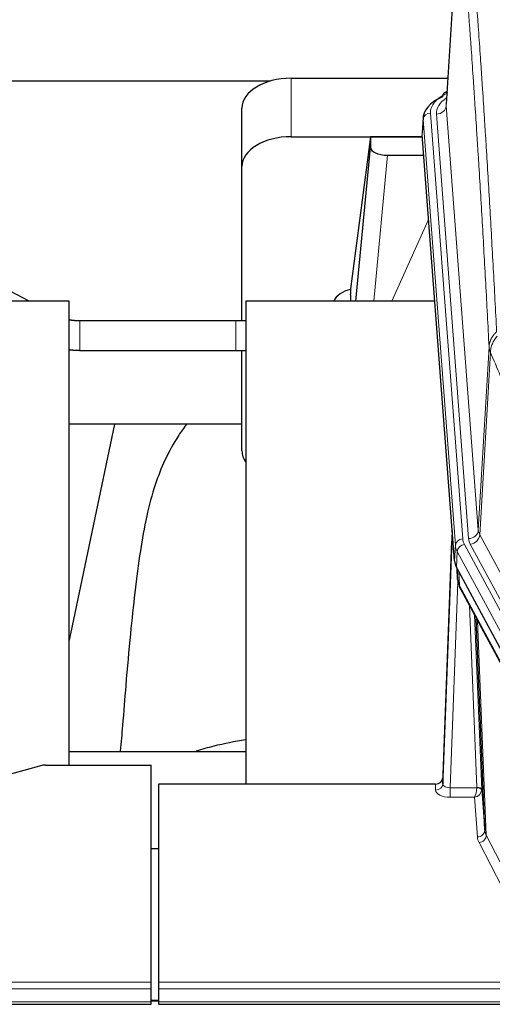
# Model space of a CAD drawing. Header units: inches. Extents: x 0 to 23760, y -13 to 16800.
# Tile 153 of 256: x 6531 to 6724, y 13635 to 14036. Entities that reach past the tile are written whole.
import ezdxf

# ---------------------------------------------------------------- set-up
doc = ezdxf.new("R2010")
doc.units = ezdxf.units.IN
doc.layers.add('1', color=7, linetype='Continuous', true_color=0xffffff)
doc.layers.add('254', color=7, linetype='Continuous', true_color=0xffffff)
doc.styles.add('latin_extended', font='simplex.shx')
doc.dimstyles.get("Standard").update_dxf_attribs({"dimtxt": 0.18, "dimasz": 0.18, "dimexe": 0.18, "dimexo": 0.0625, "dimgap": 0.09, "dimtad": 0, "dimtih": 1, "dimtoh": 1, "dimdec": 4, "dimzin": 0, "dimdsep": 46, "dimtxsty": 'Standard', "dimcen": 0.09, "dimadec": 0, "dimazin": 0, "dimtfac": 1, "dimtdec": 4, "dimtofl": 0, "dimtmove": 0, "dimatfit": 3, "dimfxl": 1, "dimtolj": 1, "dimtzin": 0, "dimarcsym": 0})

# ---------------------------------------------------------------- blocks, each defined once
blk = doc.blocks.new('_U12')
at = {"layer": '254', "color": 3, "linetype": 'Continuous', "lineweight": 13, "transparency": 16777216}
for p, q in [((8888.53, 13749.35), (8888.53, 9406.97)), ((1002.55, 13394.36), (1002.55, 9406.97)), ((1142.55, 9446.97), (8748.53, 9446.97))]:
    blk.add_line(p, q, dxfattribs=at)
at = {"layer": '254', "color": 3, "transparency": 16777216}
for points in [[(1142.55, 9470.3), (1142.55, 9423.63), (1002.55, 9446.97)], [(8748.53, 9423.63), (8748.53, 9470.3), (8888.53, 9446.97)]]:
    blk.add_solid(points, dxfattribs=at)
at = {"layer": 'Defpoints', "color": 0, "transparency": 16777216}
for p in [(8888.53, 13789.35), (1002.55, 13434.36), (8888.53, 9446.97)]:
    blk.add_point(p, dxfattribs=at)
at = {"layer": '254', "color": 2, "lineweight": 13, "transparency": 16777216, "insert": (4702.21, 9656.97), "char_height": 140, "attachment_point": 1, "style": 'latin_extended'}
blk.add_mtext('\\A1;7886', dxfattribs=at)

msp = doc.modelspace()

# ---------------------------------------------------------------- linework, layer by layer
at = {"layer": '1', "color": 2, "linetype": 'Continuous', "lineweight": 25}
for p, q in [((6710.016, 14088.256), (6704.765, 14001.62)), ((6632.908, 14011.013), (6465.667, 14011.013)), ((6641.587, 14012.218), (6705.41, 14012.218)), ((6705.077, 14006.762), (6704.134, 14006.327)), ((6621.587, 13976.242), (6621.587, 14000.044)), ((6695.387, 13996.269), (6695.006, 13989.986)), ((6708.13, 13815.75), (6695.012, 13989.203)), ((6641.587, 13988.416), (6695.074, 13988.416)), ((6673.898, 13988.327), (6665.849, 13926.541)), ((6695.081, 13988.327), (6673.898, 13988.327)), ((6673.898, 13988.327), (6673.898, 13984.096)), ((6667.987, 13921.44), (6673.898, 13984.096)), ((6680.871, 13980.876), (6695.641, 13980.876)), ((6621.587, 13913.453), (6621.587, 13976.242)), ((6534.884, 13921.441), (6473.381, 13953.891)), ((6665.849, 13926.535), (6665.849, 13926.541)), ((6665.849, 13926.535), (6665.849, 13924.349)), ((6551.194, 13921.439), (6470.925, 13921.439)), ((6551.194, 13732.638), (6551.194, 13921.439)), ((6700.138, 13921.439), (6623.194, 13921.439)), ((6623.194, 13921.439), (6623.194, 13724.872)), ((6619.137, 13913.456), (6555.511, 13913.456)), ((6555.511, 13901.456), (6619.137, 13901.456)), ((6621.587, 13860.588), (6621.587, 13901.454)), ((6621.561, 13871.36), (6551.155, 13871.36)), ((6569.717, 13871.358), (6551.194, 13783.464)), ((6707.193, 13828.131), (6703.435, 13727.492)), ((6703.424, 13724.956), (6707.113, 13823.737)), ((6731.168, 13771.958), (6708.914, 13813.172)), ((6709.042, 13812.935), (6709.405, 13808.134)), ((6709.399, 13808.247), (6709.228, 13812.591)), ((6709.399, 13808.247), (6709.405, 13808.134)), ((6710.543, 13804.338), (6732.29, 13764.062)), ((6720.449, 13706.127), (6717.022, 13792.338)), ((6551.197, 13738.211), (6623.193, 13738.211)), ((6540.078, 13732.443), (6523.913, 13727.912)), ((6541.576, 13732.637), (6584.534, 13732.637)), ((6584.534, 13644.236), (6584.534, 13732.637)), ((6587.534, 13724.871), (6587.534, 13644.236)), ((6700.437, 13724.871), (6587.534, 13724.871)), ((6703.435, 13727.492), (6703.424, 13724.956)), ((6719.221, 13722.745), (6720.449, 13706.127)), ((6584.534, 13698.672), (6587.534, 13698.672)), ((6584.534, 13641.502), (6584.534, 13644.236)), ((6587.534, 13644.236), (6587.534, 13641.502)), ((6584.534, 13636.254), (6584.534, 13641.502)), ((6587.534, 13641.502), (6587.534, 13636.254)), ((6587.519, 13636.745), (6584.471, 13636.745)), ((6584.534, 13635.239), (6584.534, 13636.254)), ((6587.534, 13636.254), (6587.534, 13635.239)), ((6027.534, 13635.239), (6584.534, 13635.239)), ((6587.534, 13635.239), (7144.534, 13635.239))]:
    msp.add_line(p, q, dxfattribs=at)
at = {"layer": '1', "color": 110, "linetype": 'Continuous', "lineweight": 13}
for p, q in [((6710.018, 14087.634), (6704.77, 14001.044)), ((6641.587, 13988.416), (6641.587, 14012.218)), ((6704.77, 14001.044), (6717.836, 13828.271)), ((6698.386, 13998.053), (6711.497, 13824.692)), ((6700.778, 13997.618), (6713.844, 13824.845)), ((6695.392, 13995.483), (6695.012, 13989.203)), ((6708.503, 13822.122), (6695.392, 13995.483)), ((6680.871, 13980.876), (6675.264, 13921.44)), ((6682.676, 13921.44), (6697.617, 13954.754)), ((6555.511, 13913.456), (6555.511, 13907.456)), ((6619.137, 13913.456), (6619.137, 13907.456)), ((6555.511, 13907.456), (6555.511, 13901.456)), ((6619.137, 13907.456), (6619.137, 13901.456)), ((6717.836, 13828.271), (6722.213, 13902.948)), ((6722.769, 13900.614), (6718.418, 13826.362)), ((6718.418, 13826.362), (6739.769, 13786.819)), ((6708.13, 13815.75), (6708.503, 13822.122)), ((6712.194, 13822.401), (6734.368, 13781.336)), ((6735.894, 13783.01), (6714.542, 13822.554)), ((6709.288, 13819.545), (6708.914, 13813.172)), ((6731.461, 13778.479), (6709.288, 13819.545)), ((6709.044, 13812.931), (6709.399, 13808.247)), ((6709.965, 13811.225), (6710.184, 13805.668)), ((6709.548, 13807.276), (6706.417, 13723.424)), ((6710.184, 13805.668), (6731.931, 13765.392)), ((6717.223, 13723.511), (6714.201, 13797.562)), ((6716.328, 13793.622), (6719.221, 13722.745)), ((6717.568, 13791.327), (6721.035, 13704.116)), ((6700.426, 13722.423), (6700.437, 13724.871)), ((6706.417, 13723.424), (6706.417, 13719.509)), ((6706.417, 13723.424), (6717.222, 13723.424)), ((6706.417, 13719.509), (6716.259, 13719.509)), ((6717.453, 13703.36), (6716.259, 13719.509)), ((6721.035, 13704.116), (6742.52, 13662.502)), ((6739.611, 13659.439), (6718.126, 13701.053)), ((6027.534, 13644.236), (6584.534, 13644.236)), ((6587.534, 13644.236), (7144.534, 13644.236)), ((6027.534, 13641.502), (6584.534, 13641.502)), ((6587.534, 13641.502), (7144.534, 13641.502)), ((6027.534, 13636.254), (6584.534, 13636.254)), ((6584.471, 13636.519), (6587.519, 13636.519)), ((6587.534, 13636.254), (7144.534, 13636.254))]:
    msp.add_line(p, q, dxfattribs=at)
at = {"layer": '1', "color": 2, "linetype": 'Continuous', "lineweight": 25}
for centre, major_axis, ratio, start_param, end_param in [((6641.587, 14000.044), (-20, 0), 0.608706, 4.712389, 6.2831853), ((6722.406, 13995.766), (-27.03, 0.194), 0.4633579, 5.502135, 6.3212481), ((6705.392, 14003.603), (1.258, -2.724), 0.6272114, 3.1415983, 4.0254232), ((6641.587, 13976.242), (-20, 0), 0.608706, 4.712389, 6.2831853), ((6680.924, 13984.121), (7.027, 0.031), 0.4617281, 3.1395348, 4.7027345), ((6668.728, 13919.361), (-10.208, 0), 0.7029015, 4.9983373, 5.9892938), ((6668.728, 13727.97), (-10.152, 515.131), 0.0020796, 5.0973622, 5.1034663), ((6641.587, 13860.588), (-20, 0), 0.608706, 0, 0.4035719), ((6735.15, 13816.189), (27.037, 0.006), 0.4611335, 3.1763491, 3.3855005), ((6737.193, 13788.458), (-27.174, 22.247), 0.2659526, 0.248294, 0.2802741), ((6736.043, 13817.734), (26.161, 11.46), 0.4493681, 3.0159633, 3.1613144), ((6713.896, 13806.559), (3.584, 1.776), 0.8816114, 2.7716102, 3.1419462), ((6541.579, 13731.18), (-3, 0.002), 0.4856498, 4.7136997, 5.2369038), ((6700.437, 13727.584), (3, 0.002), 0.9042699, 4.7116987, 6.2488686)]:
    msp.add_ellipse(centre, major_axis=major_axis, ratio=ratio, start_param=start_param, end_param=end_param, dxfattribs=at)
at = {"layer": '1', "color": 110, "linetype": 'Continuous', "lineweight": 13}
for centre, major_axis, ratio, start_param, end_param in [((6722.406, 13998.427), (-24.034, 0.016), 0.461198, 5.4992389, 6.318352), ((6705.392, 14003.603), (1.258, -2.724), 0.6272114, 2.6666598, 3.1415983), ((6724.797, 13997.992), (-24.034, 0.016), 0.461198, 5.6862399, 6.318352), ((6700.778, 14001.166), (3.989, 0.302), 0.8864705, 4.6454478, 6.1638843), ((6698.386, 13995.392), (2.991, 0.226), 0.8864705, 1.5038552, 3.0222916), ((6713.844, 13828.393), (3.989, 0.302), 0.8864705, 4.6454478, 6.1638843), ((6737.862, 13828.783), (20.038, 0.241), 0.4621297, 3.1708089, 3.3799603), ((6707.113, 13821.585), (0.214, 6.443), 0.0117452, 0.5090713, 1.2305416), ((6711.497, 13822.031), (2.991, 0.226), 0.8864705, 1.5038552, 3.0222916), ((6735.515, 13825.083), (24.033, 0.005), 0.4611335, 3.1763491, 3.3855005), ((6737.862, 13825.235), (24.033, 0.005), 0.4611335, 3.1763491, 3.3855005), ((6714.542, 13826.102), (3.52, 1.9), 0.8606628, 4.2773553, 5.7957917), ((6710.111, 13823.646), (2.998, -0.112), 0.4302668, 3.1576572, 3.7226285), ((6735.515, 13822.422), (-27.028, 0.171), 0.4605352, 0.0378207, 0.2469722), ((6712.194, 13819.74), (2.64, 1.425), 0.8606628, 1.1357626, 2.6541991), ((6737.193, 13788.458), (-27.538, 20.422), 0.1820479, 0.3394744, 0.3714545), ((6714.062, 13806.238), (3.52, 1.9), 0.8606628, 2.7414655, 3.1415888), ((6700.426, 13725.047), (-3, 0.013), 0.8746179, 1.5745081, 3.1116779), ((6706.43, 13725.047), (3.004, 0.138), 0.5390598, 3.1127167, 4.683513), ((6706.43, 13722.423), (6.003, 0.008), 0.4854373, 3.1388974, 4.7096937), ((6716.259, 13722.132), (0.506, 2.997), 0.2740591, 3.694004, 5.2037138), ((6716.259, 13722.132), (2.669, 1.608), 0.8008031, 4.262859, 5.7725688), ((6716.223, 13723.479), (-1.001, 0.011), 0.9036684, 3.0924533, 3.1882188), ((6717.222, 13722.563), (1.996, -0.13), 0.4297663, 0.0674602, 1.5988341), ((6717.223, 13722.65), (1.998, 0.082), 0.4302193, 0.0160628, 1.553239), ((6716.223, 13722.618), (2.996, 0.15), 0.8842154, 6.1784611, 6.2742266), ((6717.453, 13705.984), (-2.992, -0.221), 0.8740585, 1.5062672, 3.1117425), ((6718.126, 13703.677), (-2.666, -1.376), 0.8484453, 1.1579292, 2.76165), ((6740.452, 13706.382), (-20.016, 0.121), 0.4848834, 0.0387668, 0.248091), ((6740.452, 13703.758), (-23.014, 0.002), 0.4845187, 0.0358431, 0.2451673)]:
    msp.add_ellipse(centre, major_axis=major_axis, ratio=ratio, start_param=start_param, end_param=end_param, dxfattribs=at)
for points, knots in [([(6713.073, 14094.25), (6713.645, 14087.559), (6714.772, 14073.916), (6716.418, 14052.675), (6717.484, 14037.995), (6718.272, 14026.792), (6718.663, 14021.142), (6719.115, 14014.464), (6719.307, 14011.584), (6719.435, 14009.661), (6719.499, 14008.696), (6719.818, 14003.867), (6720.198, 13998.023), (6720.636, 13991.123), (6720.822, 13988.148), (6720.946, 13986.161), (6721.008, 13985.165), (6721.564, 13976.187), (6722.537, 13959.98), (6723.948, 13934.927), (6724.856, 13917.731), (6725.302, 13909.009)], [0, 0, 0, 0, 0.125, 0.25, 0.375, 0.375, 0.4375, 0.46875, 0.484375, 0.484375, 0.5, 0.5, 0.5625, 0.59375, 0.609375, 0.609375, 0.625, 0.625, 0.75, 0.875, 1, 1, 1, 1]), ([(6722.213, 13902.948), (6721.768, 13911.642), (6720.862, 13928.784), (6719.456, 13953.758), (6718.486, 13969.916), (6717.931, 13978.866), (6717.869, 13979.859), (6717.745, 13981.84), (6717.559, 13984.806), (6717.123, 13991.685), (6716.744, 13997.511), (6716.426, 14002.326), (6716.362, 14003.288), (6716.235, 14005.206), (6716.043, 14008.077), (6715.593, 14014.735), (6715.202, 14020.368), (6714.416, 14031.539), (6713.353, 14046.175), (6711.712, 14067.357), (6710.588, 14080.961), (6710.018, 14087.634)], [0, 0, 0, 0, 0.125, 0.25, 0.375, 0.375, 0.390625, 0.390625, 0.40625, 0.4375, 0.5, 0.5, 0.515625, 0.515625, 0.53125, 0.5625, 0.625, 0.625, 0.75, 0.875, 1, 1, 1, 1]), ([(6722.213, 13902.948), (6722.214, 13902.963), (6722.216, 13902.993), (6722.219, 13903.037), (6722.222, 13903.082), (6722.226, 13903.127), (6722.229, 13903.172), (6722.234, 13903.217), (6722.238, 13903.261), (6722.242, 13903.306), (6722.247, 13903.351), (6722.252, 13903.396), (6722.258, 13903.44), (6722.263, 13903.485), (6722.269, 13903.53), (6722.275, 13903.574), (6722.282, 13903.619), (6722.288, 13903.663), (6722.295, 13903.708), (6722.302, 13903.752), (6722.31, 13903.797), (6722.317, 13903.841), (6722.325, 13903.886), (6722.333, 13903.93), (6722.342, 13903.975), (6722.35, 13904.019), (6722.359, 13904.063), (6722.368, 13904.107), (6722.378, 13904.152), (6722.387, 13904.196), (6722.397, 13904.24), (6722.407, 13904.284), (6722.418, 13904.328), (6722.428, 13904.372), (6722.439, 13904.416), (6722.45, 13904.46), (6722.462, 13904.504), (6722.473, 13904.548), (6722.485, 13904.592), (6722.497, 13904.635), (6722.51, 13904.679), (6722.522, 13904.723), (6722.535, 13904.766), (6722.548, 13904.81), (6722.561, 13904.853), (6722.575, 13904.897), (6722.589, 13904.94), (6722.603, 13904.983), (6722.617, 13905.027), (6722.632, 13905.07), (6722.647, 13905.113), (6722.662, 13905.156), (6722.677, 13905.199), (6722.693, 13905.242), (6722.708, 13905.285), (6722.724, 13905.328), (6722.741, 13905.37), (6722.757, 13905.413), (6722.774, 13905.456), (6722.791, 13905.498), (6722.808, 13905.541), (6722.826, 13905.583), (6722.843, 13905.625), (6722.861, 13905.668), (6722.88, 13905.71), (6722.898, 13905.752), (6722.917, 13905.794), (6722.936, 13905.836), (6722.955, 13905.878), (6722.974, 13905.92), (6722.994, 13905.961), (6723.013, 13906.003), (6723.034, 13906.044), (6723.054, 13906.086), (6723.074, 13906.127), (6723.095, 13906.169), (6723.122, 13906.222), (6723.156, 13906.287), (6723.197, 13906.364), (6723.239, 13906.44), (6723.281, 13906.516), (6723.324, 13906.592), (6723.368, 13906.668), (6723.413, 13906.743), (6723.459, 13906.818), (6723.505, 13906.893), (6723.552, 13906.967), (6723.6, 13907.041), (6723.649, 13907.114), (6723.698, 13907.188), (6723.748, 13907.26), (6723.799, 13907.333), (6723.851, 13907.405), (6723.903, 13907.477), (6723.957, 13907.548), (6724.01, 13907.619), (6724.065, 13907.69), (6724.12, 13907.76), (6724.176, 13907.83), (6724.233, 13907.899), (6724.291, 13907.968), (6724.349, 13908.036), (6724.408, 13908.104), (6724.467, 13908.172), (6724.528, 13908.239), (6724.589, 13908.306), (6724.65, 13908.372), (6724.713, 13908.438), (6724.775, 13908.504), (6724.839, 13908.569), (6724.903, 13908.633), (6724.968, 13908.697), (6725.034, 13908.761), (6725.1, 13908.824), (6725.167, 13908.886), (6725.234, 13908.948), (6725.28, 13908.989), (6725.302, 13909.009)], [0, 0, 0, 0, 0.0066687, 0.0133374, 0.0200061, 0.0266746, 0.0333432, 0.0400116, 0.0466801, 0.0533484, 0.0600168, 0.066685, 0.0733532, 0.0800214, 0.0866895, 0.0933575, 0.1000255, 0.1066935, 0.1133614, 0.1200292, 0.126697, 0.1333647, 0.1400324, 0.1467001, 0.1533676, 0.1600352, 0.1667026, 0.1733701, 0.1800374, 0.1867047, 0.193372, 0.2000392, 0.2067064, 0.2133735, 0.2200405, 0.2267075, 0.2333745, 0.2400414, 0.2467082, 0.253375, 0.2600418, 0.2667085, 0.2733751, 0.2800417, 0.2867082, 0.2933747, 0.3000412, 0.3067075, 0.3133739, 0.3200401, 0.3267064, 0.3333725, 0.3400387, 0.3467047, 0.3533708, 0.3600367, 0.3667026, 0.3733685, 0.3800343, 0.3867001, 0.3933658, 0.4000315, 0.4066971, 0.4133626, 0.4200281, 0.4266936, 0.433359, 0.4400243, 0.4466896, 0.4533549, 0.4600201, 0.4666852, 0.4733503, 0.4800154, 0.4866804, 0.4933453, 0.5000102, 0.5125098, 0.5250093, 0.5375088, 0.5500082, 0.5625077, 0.5750071, 0.5875066, 0.600006, 0.6125054, 0.6250049, 0.6375043, 0.6500037, 0.6625032, 0.6750026, 0.6875021, 0.7000016, 0.7125011, 0.7250006, 0.7375001, 0.7499997, 0.7624993, 0.7749989, 0.7874985, 0.7999982, 0.812498, 0.8249977, 0.8374975, 0.8499974, 0.8624973, 0.8749972, 0.8874972, 0.8999973, 0.9124974, 0.9249976, 0.9374978, 0.9499981, 0.9624985, 0.9749989, 0.9874994, 1, 1, 1, 1]), ([(6722.769, 13900.614), (6722.791, 13901.197), (6722.868, 13901.785), (6723.132, 13902.952), (6723.318, 13903.531), (6723.789, 13904.662), (6724.075, 13905.215), (6724.733, 13906.279), (6725.106, 13906.789), (6725.514, 13907.272)], [0, 0, 0, 0, 0.25, 0.25, 0.5, 0.5, 0.75, 0.75, 1, 1, 1, 1]), ([(6722.769, 13900.614), (6722.764, 13900.627), (6722.754, 13900.652), (6722.739, 13900.69), (6722.724, 13900.729), (6722.708, 13900.768), (6722.693, 13900.808), (6722.678, 13900.849), (6722.662, 13900.89), (6722.647, 13900.932), (6722.632, 13900.975), (6722.616, 13901.018), (6722.601, 13901.062), (6722.586, 13901.106), (6722.57, 13901.151), (6722.555, 13901.196), (6722.54, 13901.243), (6722.525, 13901.29), (6722.51, 13901.337), (6722.495, 13901.385), (6722.481, 13901.434), (6722.466, 13901.483), (6722.452, 13901.533), (6722.438, 13901.584), (6722.424, 13901.635), (6722.41, 13901.687), (6722.397, 13901.739), (6722.376, 13901.823), (6722.35, 13901.936), (6722.322, 13902.073), (6722.298, 13902.2), (6722.279, 13902.317), (6722.263, 13902.424), (6722.251, 13902.521), (6722.24, 13902.608), (6722.233, 13902.686), (6722.226, 13902.753), (6722.222, 13902.81), (6722.219, 13902.856), (6722.216, 13902.893), (6722.214, 13902.92), (6722.214, 13902.937), (6722.213, 13902.945), (6722.213, 13902.948)], [0, 0, 0, 0, 0.0155037, 0.0313049, 0.0474035, 0.0637997, 0.0804935, 0.097485, 0.1147743, 0.1323613, 0.1502462, 0.1684289, 0.1869096, 0.2056883, 0.224765, 0.2441397, 0.2638126, 0.2837835, 0.3040527, 0.32462, 0.3454856, 0.3666494, 0.3881116, 0.409872, 0.4319308, 0.454288, 0.4769435, 0.4998975, 0.5635611, 0.6228928, 0.6778927, 0.7285606, 0.7748966, 0.8169007, 0.8545729, 0.8879131, 0.9169214, 0.9415977, 0.9619421, 0.9779545, 0.989635, 0.9969835, 1, 1, 1, 1]), ([(6738.812, 13862.469), (6737.481, 13865.71), (6736.149, 13868.936), (6733.481, 13875.355), (6732.146, 13878.55), (6728.135, 13888.086), (6725.455, 13894.381), (6722.769, 13900.614)], [0, 0, 0, 0, 0.25, 0.25, 0.5, 0.5, 1, 1, 1, 1])]:
    msp.add_open_spline(points, degree=3, knots=knots, dxfattribs=at)
at = {"layer": '1', "color": 2, "linetype": 'Continuous', "lineweight": 25}
for points in [[(6555.511, 13913.456), (6553.268, 13913.449), (6551.167, 13913.856)], [(6623.234, 13913.452), (6621.232, 13913.456), (6619.137, 13913.456)], [(6551.158, 13901.751), (6553.295, 13901.476), (6555.511, 13901.456)], [(6619.137, 13901.456), (6621.233, 13901.456), (6623.235, 13901.452)], [(6710.312, 13804.783), (6710.422, 13804.561), (6710.543, 13804.338)]]:
    msp.add_open_spline(points, degree=2, dxfattribs=at)
for points, knots in [([(6598.979, 13871.39), (6597.846, 13869.884), (6591.896, 13861.361), (6586.323, 13848.217), (6582.443, 13833.259), (6580.021, 13819.376), (6578.014, 13804.147), (6576.043, 13785.644), (6574.411, 13767.361), (6573.124, 13750.993), (6572.322, 13741.853), (6572.026, 13738.335)], [0, 0, 0, 0, 0.0321271, 0.1811391, 0.2945987, 0.4244837, 0.5723167, 0.6990076, 0.8399552, 0.939366, 1, 1, 1, 1]), ([(6603.117, 13738.438), (6605.41, 13739.167), (6611.872, 13740.992), (6618.703, 13742.326), (6623.055, 13742.976)], [0, 0, 0, 0, 0.3660944, 1, 1, 1, 1])]:
    msp.add_open_spline(points, degree=3, knots=knots, dxfattribs=at)

# ---------------------------------------------------------------- dimensions: what is measured, and where the dimension line sits
at = {"layer": '254', "color": 2, "linetype": 'Continuous', "lineweight": 13}
dim = msp.add_linear_dim(base=(8888.534, 9446.967), p1=(1002.554, 13434.36), p2=(8888.534, 13789.353), dimstyle='Standard', override={"dimscale": 40, "dimtxt": 3.5, "dimasz": 3.5, "dimexe": 1, "dimexo": 1, "dimgap": 1.75, "dimtad": 1, "dimtih": 1, "dimtoh": 0, "dimdec": 0, "dimlfac": 1, "dimzin": 8, "dimdsep": 46, "dimlunit": 2, "dimtxsty": 'latin_extended', "dimsah": 1, "dimse1": 0, "dimse2": 0, "dimsd1": 0, "dimsd2": 0, "dimclrd": 3, "dimclre": 3, "dimclrt": 2, "dimtol": 0, "dimtm": -0.1, "dimtfac": 0.714286, "dimtdec": 3, "dimtofl": 1, "dimtmove": 0, "dimtzin": 8, "dimlwd": 13, "dimlwe": 13}, dxfattribs=at)
dim.commit()
dim.dimension.update_dxf_attribs({"geometry": '_U12', "text_midpoint": (4945.544, 9446.967), "dimtype": 160})

doc.saveas('drawing.dxf')
